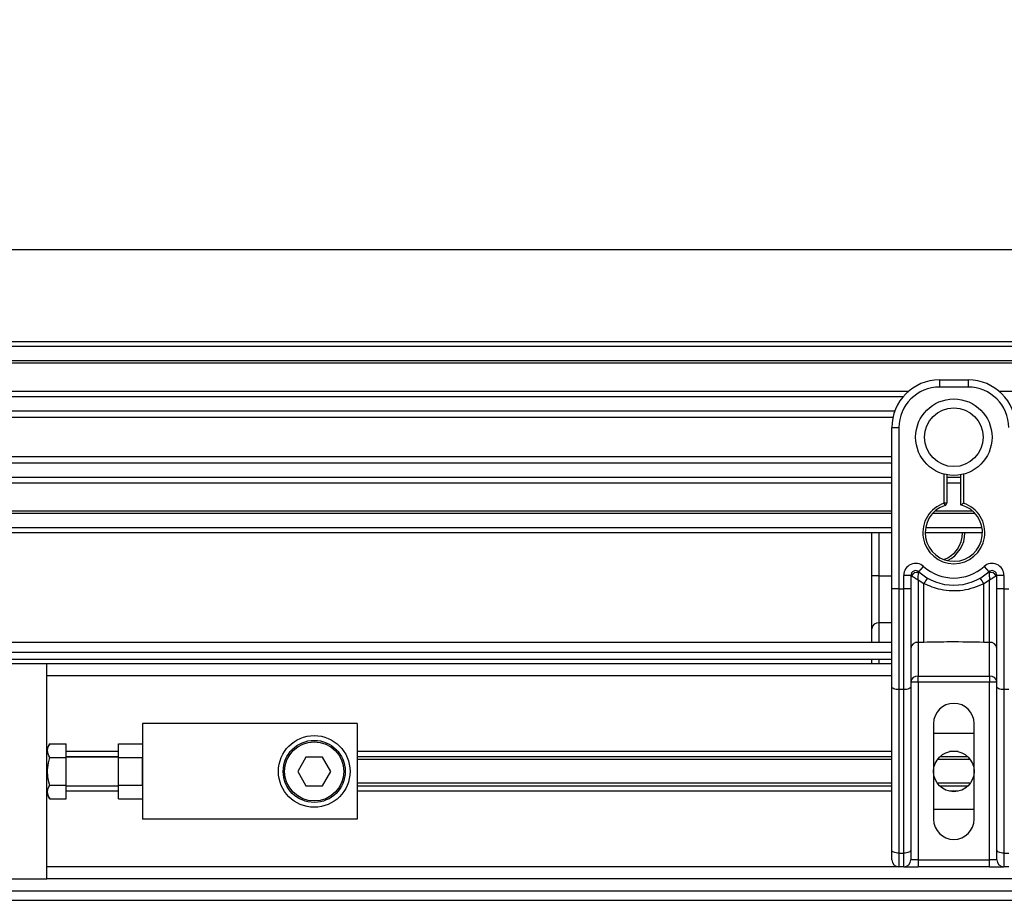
# Model space of a CAD drawing. Header units: millimetres. Extents: x 0 to 420, y 0 to 297.
# Tile 10 of 17: x 73 to 89, y 215 to 230. Entities that reach past the tile are written whole.
import ezdxf

# ---------------------------------------------------------------- set-up
doc = ezdxf.new("R2010")
doc.units = ezdxf.units.MM
doc.layers.add('QUOTE', color=174, linetype='Continuous')
doc.styles.add('SLDTEXTSTYLE3', font='TXT', dxfattribs={"width": 0.75})
doc.dimstyles.new('SLDDIMSTYLE0', dxfattribs={"dimtxt": 3, "dimasz": 3, "dimexe": 0, "dimexo": 0.0625, "dimgap": 0.75, "dimtad": 1, "dimlfac": 12.292419, "dimrnd": 1e-09, "dimzin": 12, "dimdsep": 46, "dimtxsty": 'SLDTEXTSTYLE3', "dimsah": 1, "dimcen": 0.09, "dimadec": 0, "dimazin": 3, "dimtfac": 1, "dimtdec": 3, "dimtofl": 0, "dimtmove": 0, "dimatfit": 3, "dimfxl": 0, "dimfrac": 2, "dimtolj": 1, "dimtzin": 12, "dimarcsym": 0})

# ---------------------------------------------------------------- blocks, each defined once
blk = doc.blocks.new('_D')
at = {"layer": 'QUOTE'}
for p, q in [((58.019, 218.815), (58.019, 227.703)), ((220.721, 218.815), (220.721, 227.703)), ((220.721, 225.703), (58.019, 225.703))]:
    blk.add_line(p, q, dxfattribs=at)
for points in [[(58.019, 225.703), (61.019, 225.203), (61.019, 226.203)], [(220.721, 225.703), (217.721, 226.203), (217.721, 225.203)]]:
    blk.add_solid(points, dxfattribs=at)
at = {"layer": 'QUOTE', "insert": (134.936, 229.571), "char_height": 3, "attachment_point": 1, "style": 'SLDTEXTSTYLE3'}
blk.add_mtext('2000', dxfattribs=at)

msp = doc.modelspace()

# ---------------------------------------------------------------- linework, layer by layer
at = {"color": 7, "linetype": 'Continuous', "lineweight": 25}
for p, q in [((220.72066, 224.13668), (58.01876, 224.13668)), ((220.72066, 224.05533), (58.01876, 224.05533)), ((220.72066, 223.81127), (58.01876, 223.81127)), ((220.72066, 223.76978), (58.01876, 223.76978)), ((88.28131, 223.48587), (88.76942, 223.48587)), ((88.28131, 223.48587), (88.28131, 223.36384)), ((88.76942, 223.48587), (88.76942, 223.36384)), ((87.75258, 223.29061), (58.01876, 223.29061)), ((88.76942, 223.36384), (88.28131, 223.36384)), ((189.44126, 223.29061), (89.29815, 223.29061)), ((87.65893, 223.19623), (58.01876, 223.19623)), ((87.51778, 222.9531), (58.01876, 222.9531)), ((87.48594, 222.8432), (58.01876, 222.8432)), ((87.4678, 221.95447), (87.4678, 222.67236)), ((87.4678, 222.67236), (87.58983, 222.67236)), ((87.58983, 222.67236), (87.58983, 219.9279)), ((87.4678, 222.17612), (58.01876, 222.17612)), ((87.4678, 222.06621), (58.01876, 222.06621)), ((87.4678, 221.43782), (87.4678, 221.95447)), ((88.36266, 221.38577), (88.36266, 221.87903)), ((88.40334, 221.86991), (88.40334, 221.38577)), ((88.64739, 221.35525), (88.64739, 221.86991)), ((88.68807, 221.87903), (88.68807, 221.38577)), ((87.4678, 221.82309), (58.01876, 221.82309)), ((87.4678, 221.7287), (58.01876, 221.7287)), ((88.64739, 221.82309), (88.40334, 221.82309)), ((88.64739, 221.7287), (88.40334, 221.7287)), ((87.4678, 219.9279), (87.4678, 221.43782)), ((88.37518, 221.34707), (88.36266, 221.38577)), ((88.40334, 221.38577), (88.36266, 221.38577)), ((87.4678, 221.24953), (58.01876, 221.24953)), ((87.4678, 221.20804), (58.01876, 221.20804)), ((88.88918, 221.20804), (88.16155, 221.20804)), ((88.84729, 221.24953), (88.20344, 221.24953)), ((87.4678, 220.96399), (58.01876, 220.96399)), ((87.4678, 220.88264), (58.01876, 220.88264)), ((87.12783, 220.14651), (87.12783, 220.88264)), ((87.24986, 220.88264), (87.24986, 220.14651)), ((89.01347, 220.88264), (88.03726, 220.88264)), ((89.00664, 220.96399), (88.04409, 220.96399)), ((87.92879, 220.21565), (88.01014, 220.3066)), ((89.04059, 220.3066), (89.12194, 220.21565)), ((87.24986, 220.14651), (87.12783, 220.14651)), ((87.12783, 219.24688), (87.12783, 220.14651)), ((87.24986, 220.14651), (87.24986, 219.34684)), ((87.24986, 220.14651), (87.4678, 220.14651)), ((87.67118, 219.9279), (87.67118, 220.15501)), ((87.79321, 220.15501), (87.67118, 220.15501)), ((87.79321, 220.15501), (87.79321, 219.9279)), ((87.8049, 220.14651), (87.79321, 220.14651)), ((88.01656, 220.0139), (87.91523, 220.0754)), ((87.91523, 220.0754), (87.91523, 219.01365)), ((88.01656, 219.01365), (88.01656, 220.0139)), ((89.1355, 220.0754), (89.03417, 220.0139)), ((89.03417, 219.01365), (89.03417, 220.0139)), ((89.1355, 219.01365), (89.1355, 220.0754)), ((89.25752, 220.14651), (89.24583, 220.14651)), ((89.37955, 220.15501), (89.25752, 220.15501)), ((89.25752, 219.9279), (89.25752, 220.15501)), ((89.37955, 220.15501), (89.37955, 219.9279)), ((87.4678, 218.26045), (87.4678, 219.9279)), ((87.58983, 219.9279), (87.4678, 219.9279)), ((87.58983, 219.9279), (87.67118, 219.9279)), ((87.58983, 219.9279), (87.58983, 218.20888)), ((87.67118, 218.20888), (87.67118, 219.9279)), ((87.79321, 219.9279), (87.67118, 219.9279)), ((87.79321, 219.9279), (87.79321, 218.26045)), ((89.37955, 219.9279), (89.25752, 219.9279)), ((89.25752, 218.26045), (89.25752, 219.9279)), ((89.37955, 219.9279), (89.37955, 218.20888)), ((89.37955, 219.9279), (89.4609, 219.9279)), ((87.24986, 219.34684), (87.24986, 219.01157)), ((87.4678, 219.34684), (87.24986, 219.34684)), ((87.12783, 219.01157), (87.12783, 219.24688)), ((87.4678, 219.01157), (58.01876, 219.01157)), ((88.01656, 219.01365), (87.91523, 219.01365)), ((87.91523, 219.01365), (87.91523, 218.43769)), ((89.1355, 219.01365), (89.03417, 219.01365)), ((89.1355, 218.43769), (89.1355, 219.01365)), ((60.25591, 218.84887), (87.4678, 218.84887)), ((60.37794, 218.72684), (87.4678, 218.72684)), ((87.12783, 218.64549), (87.12783, 218.72684)), ((87.24986, 218.72684), (87.24986, 218.64549)), ((73.06868, 218.64549), (60.51212, 218.64549)), ((87.4678, 218.64549), (73.06868, 218.64549)), ((73.06868, 217.07849), (73.06868, 218.64549)), ((87.4678, 218.44211), (73.06868, 218.44211)), ((87.91523, 218.33773), (87.79321, 218.33773)), ((87.91523, 218.43769), (89.1355, 218.43769)), ((87.91523, 218.33773), (87.91523, 218.43769)), ((87.91523, 218.33773), (87.91523, 215.3101)), ((89.1355, 218.33773), (87.91523, 218.33773)), ((89.1355, 218.43769), (89.1355, 218.33773)), ((89.1355, 215.3101), (89.1355, 218.33773)), ((89.25752, 218.33773), (89.1355, 218.33773)), ((87.4678, 215.4745), (87.4678, 218.26045)), ((87.67118, 218.20888), (87.58983, 218.20888)), ((87.58983, 218.20888), (87.58983, 215.42293)), ((87.67118, 215.42293), (87.67118, 218.20888)), ((87.79321, 218.26045), (87.79321, 215.4745)), ((89.25752, 215.4745), (89.25752, 218.26045)), ((89.4609, 218.20888), (89.37955, 218.20888)), ((89.37955, 218.20888), (89.37955, 215.42293)), ((78.3565, 217.6286), (74.6957, 217.6286)), ((74.6957, 217.6286), (74.6957, 216.00158)), ((78.3565, 217.6286), (78.3565, 216.00158)), ((88.17962, 217.6286), (88.17962, 216.00158)), ((88.87111, 216.00158), (88.87111, 217.6286)), ((88.17962, 217.4659), (88.87111, 217.4659)), ((73.11591, 217.28477), (73.06868, 217.20297)), ((73.11591, 217.28477), (73.39409, 217.28477)), ((73.39409, 217.04993), (73.39409, 217.28477)), ((74.28895, 217.28477), (74.6957, 217.28477)), ((74.28895, 217.04993), (74.28895, 217.28477)), ((73.06868, 216.81509), (73.06868, 217.07849)), ((73.11591, 217.04993), (73.39409, 217.04993)), ((74.28895, 217.1527), (73.39409, 217.1527)), ((74.28895, 217.06451), (73.39409, 217.06451)), ((74.28895, 217.05914), (73.39409, 217.05914)), ((73.39409, 216.58025), (73.39409, 217.04993)), ((74.28895, 217.04993), (74.6957, 217.04993)), ((74.28895, 216.58025), (74.28895, 217.04993)), ((74.6957, 216.58025), (74.6957, 217.04993)), ((77.48343, 217.05914), (77.34253, 216.81509)), ((77.76524, 217.05914), (77.48343, 217.05914)), ((77.90614, 216.81509), (77.76524, 217.05914)), ((87.4678, 217.1527), (78.3565, 217.1527)), ((87.4678, 217.06451), (78.3565, 217.06451)), ((87.4678, 217.01781), (78.3565, 217.01781)), ((88.80544, 217.01781), (88.24529, 217.01781)), ((88.76479, 217.06451), (88.28593, 217.06451)), ((88.59992, 217.1527), (88.4508, 217.1527)), ((73.06868, 216.55169), (73.06868, 216.81509)), ((77.34253, 216.81509), (77.48343, 216.57104)), ((77.76524, 216.57104), (77.90614, 216.81509)), ((73.06868, 214.9847), (73.06868, 216.55169)), ((73.11591, 216.58025), (73.39409, 216.58025)), ((73.39409, 216.34541), (73.39409, 216.58025)), ((73.39409, 216.57104), (74.28895, 216.57104)), ((74.28895, 216.56567), (73.39409, 216.56567)), ((74.28895, 216.58025), (74.6957, 216.58025)), ((74.28895, 216.34541), (74.28895, 216.58025)), ((77.48343, 216.57104), (77.76524, 216.57104)), ((87.4678, 216.61237), (78.3565, 216.61237)), ((87.4678, 216.56567), (78.3565, 216.56567)), ((88.80544, 216.61237), (88.24529, 216.61237)), ((88.76479, 216.56567), (88.28593, 216.56567)), ((73.06868, 216.42721), (73.11591, 216.34541)), ((73.11591, 216.34541), (73.39409, 216.34541)), ((74.28895, 216.47749), (73.39409, 216.47749)), ((74.28895, 216.34541), (74.6957, 216.34541)), ((87.4678, 216.47749), (78.3565, 216.47749)), ((88.59992, 216.47749), (88.4508, 216.47749)), ((88.87111, 216.16428), (88.17962, 216.16428)), ((78.3565, 216.00158), (74.6957, 216.00158)), ((87.4678, 215.3101), (87.4678, 215.4745)), ((87.58983, 215.42293), (87.67118, 215.42293)), ((87.58983, 215.42293), (87.58983, 215.18807)), ((87.67118, 215.18807), (87.67118, 215.42293)), ((87.79321, 215.4745), (87.79321, 215.3101)), ((87.91523, 215.3101), (87.79321, 215.3101)), ((87.91523, 215.3101), (87.91523, 215.18807)), ((87.91523, 215.3101), (89.1355, 215.3101)), ((89.25752, 215.3101), (89.1355, 215.3101)), ((89.1355, 215.18807), (89.1355, 215.3101)), ((89.25752, 215.3101), (89.25752, 215.4745)), ((89.37955, 215.42293), (89.4609, 215.42293)), ((89.37955, 215.42293), (89.37955, 215.18807)), ((87.58983, 215.18807), (73.06868, 215.18807)), ((87.67118, 215.18807), (87.58983, 215.18807)), ((87.67118, 215.18807), (87.91523, 215.18807)), ((89.1355, 215.18807), (87.91523, 215.18807)), ((89.1355, 215.18807), (89.37955, 215.18807)), ((89.4609, 215.18807), (89.37955, 215.18807)), ((60.51212, 214.9847), (73.06868, 214.9847)), ((137.41728, 214.9847), (73.06868, 214.9847)), ((60.25591, 214.78132), (137.41728, 214.78132)), ((58.01876, 214.61862), (137.41728, 214.61862))]:
    msp.add_line(p, q, dxfattribs=at)
at = {"color": 7, "linetype": 'Continuous', "lineweight": 25, "flags": 128}
for points in [[(87.58983, 218.20888), (87.56602, 218.20987), (87.54313, 218.2128), (87.52203, 218.21757), (87.50354, 218.22398), (87.48837, 218.23179), (87.47709, 218.24071), (87.47015, 218.25039), (87.4678, 218.26045)], [(87.79321, 218.26045), (87.79086, 218.25039), (87.78392, 218.24071), (87.77264, 218.23179), (87.75746, 218.22398), (87.73897, 218.21757), (87.71788, 218.2128), (87.69499, 218.20987), (87.67118, 218.20888)], [(89.37955, 218.20888), (89.35574, 218.20987), (89.33285, 218.2128), (89.31175, 218.21757), (89.29326, 218.22398), (89.27809, 218.23179), (89.26681, 218.24071), (89.25987, 218.25039), (89.25752, 218.26045)], [(87.58983, 215.42293), (87.56602, 215.42392), (87.54313, 215.42685), (87.52203, 215.43162), (87.50354, 215.43803), (87.48837, 215.44585), (87.47709, 215.45476), (87.47015, 215.46444), (87.4678, 215.4745)], [(87.79321, 215.4745), (87.79086, 215.46444), (87.78392, 215.45476), (87.77264, 215.44585), (87.75746, 215.43803), (87.73897, 215.43162), (87.71788, 215.42685), (87.69499, 215.42392), (87.67118, 215.42293)], [(89.37955, 215.42293), (89.35574, 215.42392), (89.33285, 215.42685), (89.31175, 215.43162), (89.29326, 215.43803), (89.27809, 215.44585), (89.26681, 215.45476), (89.25987, 215.46444), (89.25752, 215.4745)]]:
    msp.add_lwpolyline(points, dxfattribs=at)
at = {"color": 7, "linetype": 'Continuous', "lineweight": 25}
for centre, radius in [((88.52536, 222.50966), 0.65128), ((88.52536, 222.50966), 0.50095), ((77.62434, 216.81509), 0.61013), ((77.62434, 216.81509), 0.52878), ((77.62434, 216.81509), 0.50438), ((88.52536, 216.81509), 0.34574)]:
    msp.add_circle(centre, radius, dxfattribs=at)
for centre, radius, start, end in [((88.28131, 222.67236), 0.81351, 90, 180), ((88.76942, 222.67236), 0.81351, 0, 90), ((88.28131, 222.67236), 0.69148, 90, 180), ((88.76942, 222.67236), 0.69148, 0, 90), ((88.52536, 220.88264), 0.52878, 107.920213, 72.079787), ((88.52536, 220.88264), 0.48811, 107.920213, 75.522488), ((88.36266, 221.38577), 0.04068, 287.920213, 0), ((88.1854, 220.88264), 0.48811, 290.380401, 360), ((88.1854, 220.88264), 0.52878, 295.881191, 360), ((87.87456, 220.15501), 0.20338, 48.189685, 180), ((89.17617, 220.15501), 0.20338, 0, 131.810315), ((87.87456, 220.15501), 0.08135, 48.189685, 180), ((87.87456, 220.15501), 0.08135, 48.190689, 179.99948), ((87.89985, 220.10001), 0.10572, 75.207531, 153.906305), ((88.52536, 220.88264), 0.89486, 228.189685, 311.810315), ((88.52536, 220.88264), 0.77283, 228.189685, 311.810315), ((89.17617, 220.15501), 0.08135, 0, 131.810315), ((89.17617, 220.15501), 0.08135, 0.00052, 131.809311), ((89.15088, 220.10001), 0.10572, 26.093695, 104.792469), ((88.52156, 219.75253), 0.56864, 141.327049, 152.635406), ((88.52916, 219.75253), 0.56864, 27.364594, 38.672951), ((87.23982, 219.23463), 0.11266, 84.888926, 173.756454), ((87.9052, 218.90144), 0.11266, 84.888926, 173.756454), ((89.14553, 218.90144), 0.11266, 6.243546, 95.111074), ((87.9052, 218.32548), 0.11266, 84.888926, 173.756454), ((89.14553, 218.32548), 0.11266, 6.243546, 95.111074), ((88.52536, 217.6286), 0.34574, 0, 180), ((88.52536, 216.00158), 0.34574, 180, 0), ((87.58983, 215.3101), 0.12203, 180, 270), ((87.67118, 215.3101), 0.12203, 270, 0), ((89.37955, 215.3101), 0.12203, 180, 270)]:
    msp.add_arc(centre, radius, start, end, dxfattribs=at)
for points, knots in [([(88.64739, 221.35525), (88.64772, 221.3555), (88.64838, 221.35602), (88.65337, 221.35986), (88.66097, 221.36567), (88.67191, 221.3739), (88.68146, 221.38095), (88.68714, 221.38509), (88.68797, 221.38569), (88.68807, 221.38577)], [0, 0, 0, 0, 0.16194992, 0.32336195, 0.4972773, 0.7062892, 0.9573608, 0.99480442, 1, 1, 1, 1]), ([(87.91523, 220.0754), (87.91524, 220.07562), (87.91527, 220.07607), (87.91531, 220.07677), (87.91536, 220.07764), (87.91543, 220.07887), (87.91553, 220.0808), (87.91571, 220.08379), (87.91599, 220.08849), (87.91646, 220.09595), (87.9173, 220.10823), (87.91912, 220.13194), (87.92134, 220.1553), (87.92431, 220.18244), (87.92576, 220.19377), (87.92684, 220.20223)], [0, 0, 0, 0, 0.00426596, 0.00889009, 0.01380627, 0.02144646, 0.0333306, 0.05185022, 0.08082575, 0.12657636, 0.20045088, 0.32751798, 0.61268516, 0.71115998, 1, 1, 1, 1]), ([(87.92879, 220.21565), (87.92876, 220.21554), (87.92867, 220.21521), (87.92809, 220.21139), (87.92723, 220.20512), (87.92684, 220.20223)], [0, 0, 0, 0, 0.197894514, 0.62975779, 1, 1, 1, 1]), ([(89.12194, 220.21565), (89.122, 220.21535), (89.12214, 220.2147), (89.12287, 220.20976), (89.12359, 220.20445), (89.12389, 220.20223)], [0, 0, 0, 0, 0.3358482, 0.72238304, 1, 1, 1, 1]), ([(89.12389, 220.20223), (89.12497, 220.19377), (89.12642, 220.18244), (89.12939, 220.1553), (89.1316, 220.13194), (89.13342, 220.10823), (89.13426, 220.09595), (89.13474, 220.08849), (89.13502, 220.08379), (89.13519, 220.0808), (89.1353, 220.07887), (89.13537, 220.07764), (89.13542, 220.07677), (89.13546, 220.07607), (89.13548, 220.07562), (89.1355, 220.0754)], [0, 0, 0, 0, 0.28884002, 0.38731484, 0.67248202, 0.79954912, 0.87342364, 0.91917425, 0.94814978, 0.9666694, 0.97855354, 0.98619373, 0.99110991, 0.99573404, 1, 1, 1, 1]), ([(87.8049, 220.14651), (87.8024, 220.14832), (87.79702, 220.15223), (87.79367, 220.15469), (87.79332, 220.15494), (87.79321, 220.15501)], [0, 0, 0, 0, 0.37275472, 0.80355374, 1, 1, 1, 1]), ([(87.91523, 220.0754), (87.91505, 220.07552), (87.91474, 220.0757), (87.91428, 220.07599), (87.91376, 220.07631), (87.91297, 220.0768), (87.91177, 220.07754), (87.90993, 220.07867), (87.9071, 220.08041), (87.90274, 220.0831), (87.89595, 220.0873), (87.88503, 220.09408), (87.86488, 220.10668), (87.8452, 220.1193), (87.82211, 220.13455), (87.81226, 220.14139), (87.8049, 220.14651)], [0, 0, 0, 0, 0.00419055, 0.00685655, 0.01050099, 0.01608276, 0.02463309, 0.03773692, 0.0578443, 0.08879626, 0.13682222, 0.21288297, 0.34057388, 0.61171574, 0.70987367, 1, 1, 1, 1]), ([(89.03417, 220.0139), (88.97793, 219.98824), (88.86389, 219.93621), (88.68008, 219.89493), (88.49102, 219.88445), (88.26342, 219.90926), (88.1105, 219.97408), (88.01656, 220.0139)], [0, 0, 0, 0, 0.17534777, 0.35557936, 0.53101844, 0.71188108, 1, 1, 1, 1]), ([(89.24583, 220.14651), (89.23847, 220.14139), (89.22862, 220.13455), (89.20553, 220.1193), (89.18585, 220.10668), (89.1657, 220.09408), (89.15477, 220.0873), (89.14799, 220.0831), (89.14363, 220.08041), (89.1408, 220.07867), (89.13896, 220.07754), (89.13776, 220.0768), (89.13697, 220.07631), (89.13645, 220.07599), (89.13598, 220.0757), (89.13568, 220.07552), (89.1355, 220.0754)], [0, 0, 0, 0, 0.29012633, 0.38828426, 0.65942612, 0.78711703, 0.86317778, 0.91120374, 0.9421557, 0.96226308, 0.97536691, 0.98391724, 0.98949901, 0.99314345, 0.99580945, 1, 1, 1, 1]), ([(89.25752, 220.15501), (89.25723, 220.15481), (89.2566, 220.15436), (89.25231, 220.15121), (89.24774, 220.1479), (89.24583, 220.14651)], [0, 0, 0, 0, 0.33368437, 0.72015173, 1, 1, 1, 1]), ([(89.03417, 219.01365), (88.8441, 219.01733), (88.50487, 219.02389), (88.16569, 219.01678), (88.01656, 219.01365)], [0, 0, 0, 0, 0.56028269, 1, 1, 1, 1]), ([(73.11591, 217.04993), (73.09695, 217.09189), (73.06148, 217.17036), (73.09863, 217.24844), (73.11591, 217.28477)], [0, 0, 0, 0, 0.5347163, 1, 1, 1, 1]), ([(73.11591, 216.58025), (73.11076, 216.59912), (73.0845, 216.69529), (73.06878, 216.85716), (73.10191, 216.99265), (73.11591, 217.04993)], [0, 0, 0, 0, 0.12346518, 0.62943592, 1, 1, 1, 1]), ([(73.11591, 216.34541), (73.09695, 216.38737), (73.06148, 216.46584), (73.09863, 216.54392), (73.11591, 216.58025)], [0, 0, 0, 0, 0.5347163, 1, 1, 1, 1])]:
    msp.add_open_spline(points, degree=3, knots=knots, dxfattribs=at)

# ---------------------------------------------------------------- dimensions: what is measured, and where the dimension line sits
at = {"layer": 'QUOTE'}
dim = msp.add_linear_dim(base=(58.01876, 225.70335), p1=(220.72066, 216.81509), p2=(58.01876, 216.81509), dimstyle='SLDDIMSTYLE0', dxfattribs=at)
dim.commit()
dim.dimension.update_dxf_attribs({"geometry": '_D', "text_midpoint": (139.36971, 225.70335), "dimtype": 160})

doc.saveas('drawing.dxf')
